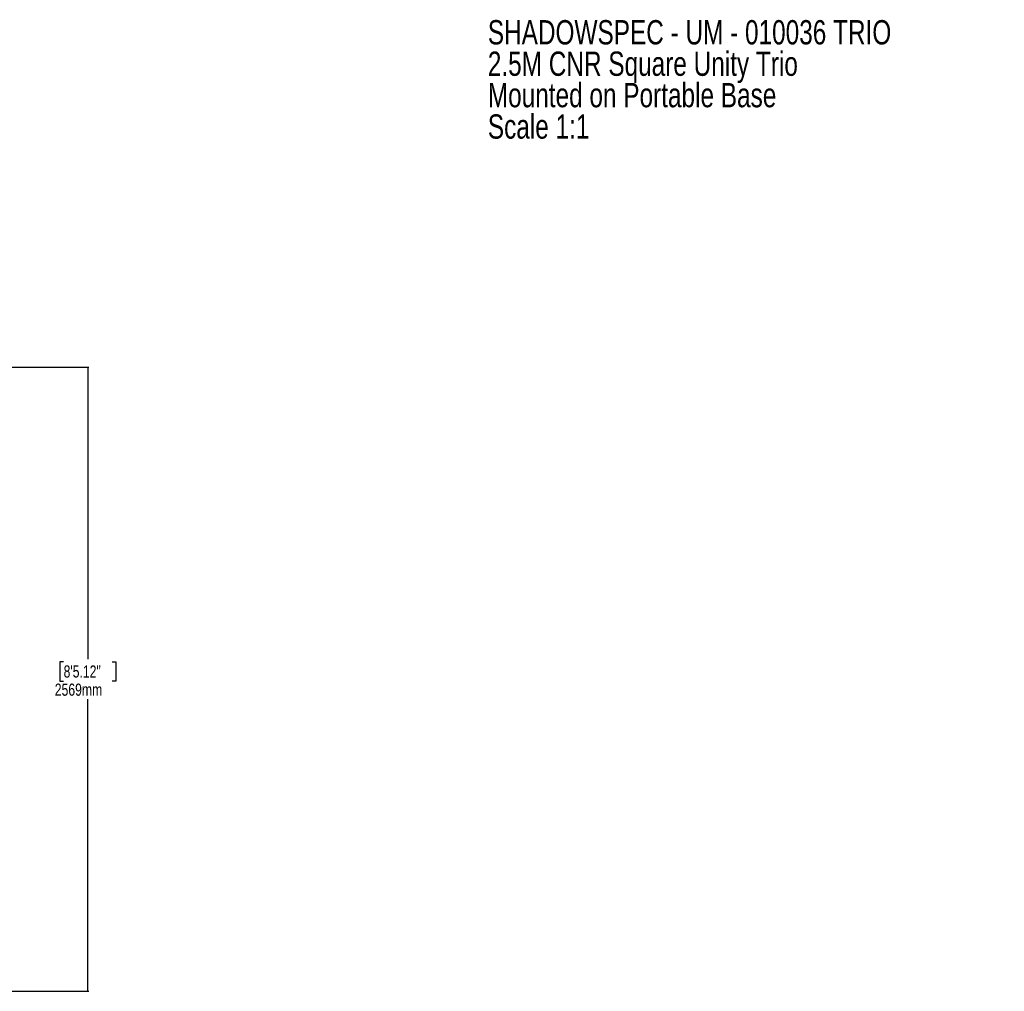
# Model space of a CAD drawing. Header units: millimetres. Extents: x 20 to 22981, y 40 to 19992.
# Tile 153 of 153: x 12232 to 20339, y 9400 to 17398. Entities that reach past the tile are written whole.
import ezdxf

# ---------------------------------------------------------------- set-up
doc = ezdxf.new("R2010")
doc.units = ezdxf.units.MM
doc.header["$LTSCALE"] = 2
doc.layers.add('COMPONENT_GEOMETRY', color=7, linetype='Continuous')
doc.styles.add('SLDTEXTSTYLE0', font='TXT', dxfattribs={"width": 0.75})
doc.dimstyles.new('SLDDIMSTYLE0', dxfattribs={"dimtxt": 100, "dimasz": 6.604, "dimexe": 0, "dimexo": 0.0625, "dimgap": 25, "dimtad": 0, "dimtih": 1, "dimtoh": 1, "dimdec": 0, "dimrnd": 1e-09, "dimzin": 12, "dimdsep": 46, "dimtxsty": 'SLDTEXTSTYLE0', "dimsah": 1, "dimcen": 0.09, "dimadec": 0, "dimazin": 3, "dimtfac": 1, "dimtdec": 0, "dimtofl": 0, "dimtmove": 0, "dimatfit": 3, "dimfxl": 1, "dimfrac": 2, "dimtolj": 1, "dimtzin": 12, "dimarcsym": 0})

# ---------------------------------------------------------------- blocks, each defined once
blk = doc.blocks.new('_D')
at = {"layer": 'COMPONENT_GEOMETRY', "color": 7}
for p, q in [((9509.2, 14536.8), (12800.3, 14536.8)), ((12793.9, 14536.8), (12793.9, 12132.6)), ((12593.9, 12112.3), (12563.4, 12112.3)), ((12563.4, 12112.3), (12563.4, 11953.5)), ((12994, 12112.3), (13024.5, 12112.3)), ((13024.5, 12112.3), (13024.5, 11953.5)), ((12563.4, 11953.5), (12593.9, 11953.5)), ((13024.5, 11953.5), (12994, 11953.5)), ((12793.9, 9399.7), (12793.9, 11803.9)), ((9509.2, 9399.7), (12800.3, 9399.7))]:
    blk.add_line(p, q, dxfattribs=at)
for points in [[(12793.9, 14536.8), (12792.9, 14530.2), (12795, 14530.2)], [(12793.9, 9399.7), (12795, 9406.3), (12792.9, 9406.3)]]:
    blk.add_solid(points, dxfattribs=at)
at = {"layer": 'COMPONENT_GEOMETRY', "color": 7, "char_height": 100, "attachment_point": 1, "style": 'SLDTEXTSTYLE0'}
for s, insert in [('8\'5.12"', (12593.9, 12082.5)), ('2569mm', (12521.2, 11932.8))]:
    blk.add_mtext(s, dxfattribs=dict(at, insert=insert))
blk = doc.blocks.new('SW_NOTE_4')
at = {"layer": 'COMPONENT_GEOMETRY', "color": 0, "char_height": 200, "attachment_point": 1, "style": 'SLDTEXTSTYLE0'}
for s, insert in [('SHADOWSPEC - UM - 010036 TRIO', (0, 257.8)), ('2.5M CNR Square Unity Trio', (0, -0.8)), ('Mounted on Portable Base', (0, -259.4)), ('Scale 1:1', (0, -518))]:
    blk.add_mtext(s, dxfattribs=dict(at, insert=insert))

msp = doc.modelspace()

# ---------------------------------------------------------------- block references
at = {"layer": 'COMPONENT_GEOMETRY', "color": 7}
msp.add_blockref('SW_NOTE_4', (16086.47, 17136.6), dxfattribs=at)

# ---------------------------------------------------------------- dimensions: what is measured, and where the dimension line sits
dim = msp.add_linear_dim(base=(12793.94, 9399.71), p1=(9506.66, 14536.84), p2=(9506.66, 9399.71), angle=90, dimstyle='SLDDIMSTYLE0', dxfattribs=at)
dim.commit()
dim.dimension.update_dxf_attribs({"geometry": '_D', "text_midpoint": (12793.94, 11968.27), "dimtype": 160})

doc.saveas('drawing.dxf')
